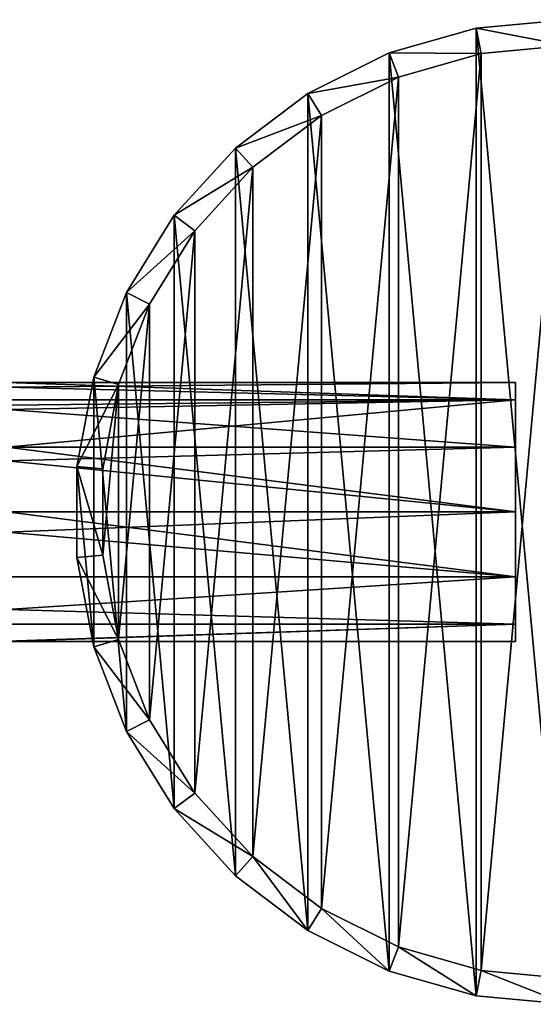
# Model space of a CAD drawing. Header units: millimetres. Extents: x 1804 to 4240, y -28 to 27.
# Tile 118 of 143: x 3808 to 3818, y -10 to 9. Entities that reach past the tile are written whole.
import ezdxf

# ---------------------------------------------------------------- set-up
doc = ezdxf.new("R2010")
doc.units = ezdxf.units.MM
doc.header["$LTSCALE"] = 25.4
doc.layers.get('0').update_dxf_attribs({"true_color": 0xff5454})

# ---------------------------------------------------------------- blocks, each defined once
blk = doc.blocks.new('MORE-EYE-7826-7825-7608-LINE.STL')
at = {"color": 18, "true_color": 0x000000}
mesh = blk.add_polyface(dxfattribs=at)
corners = [(2030.217, -3.125, 1341.308), (2029.894, 0.351, 1341.308), (2029.894, -1.402, 1341.308), (2030.217, 2.075, 1341.308), (2030.85, -4.76, 1341.308), (2030.85, 3.709, 1341.308), (2031.773, -6.25, 1341.308), (2031.773, 5.2, 1341.308), (2032.954, -7.546, 1341.308), (2032.954, 6.495, 1341.308), (2034.353, -8.602, 1341.308), (2034.353, 7.552, 1341.308), (2035.922, -9.384, 1341.308), (2035.922, 8.333, 1341.308), (2037.608, -9.864, 1341.308), (2037.608, 8.813, 1341.308), (2039.354, -10.025, 1341.308), (2039.354, 8.975, 1341.308), (2041.1, -9.864, 1341.308), (2041.1, 8.813, 1341.308), (2042.786, -9.384, 1341.308), (2042.786, 8.333, 1341.308), (2044.355, -8.602, 1341.308), (2044.355, 7.552, 1341.308), (2045.754, -7.546, 1341.308), (2045.754, 6.495, 1341.308), (2046.935, -6.25, 1341.308), (2046.935, 5.2, 1341.308), (2047.858, -4.76, 1341.308), (2047.858, 3.709, 1341.308), (2048.491, -3.125, 1341.308), (2048.491, 2.075, 1341.308), (2048.813, -1.402, 1341.308), (2048.813, 0.351, 1341.308)]
mesh.append_faces([[corners[k] for k in face] for face in [(0, 1, 2), (31, 32, 33)]], dxfattribs={"vtx0": -1, "color": 18})
mesh.append_faces([[corners[k] for k in face] for face in [(1, 0, 3), (3, 4, 5), (5, 6, 7), (7, 8, 9), (9, 10, 11), (11, 12, 13), (13, 14, 15), (15, 16, 17), (17, 18, 19), (19, 20, 21), (21, 22, 23), (23, 24, 25), (25, 26, 27), (27, 28, 29), (29, 30, 31)]], dxfattribs={"vtx0": -1, "vtx1": -1, "color": 18})
mesh.append_faces([[corners[k] for k in face] for face in [(3, 0, 4), (5, 4, 6), (7, 6, 8), (9, 8, 10), (11, 10, 12), (13, 12, 14), (15, 14, 16), (17, 16, 18), (19, 18, 20), (21, 20, 22), (23, 22, 24), (25, 24, 26), (27, 26, 28), (29, 28, 30), (31, 30, 32)]], dxfattribs={"vtx0": -1, "vtx2": -1, "color": 18})
mesh = blk.add_polyface(dxfattribs=at)
corners = [(2037.608, 8.813, 1341.308), (2039.354, 8.475, 1317.308), (2037.7, 8.321, 1317.308), (2039.354, 8.975, 1341.308)]
mesh.append_faces([[corners[k] for k in face] for face in [(0, 1, 2), (1, 0, 3)]], dxfattribs={"vtx0": -1, "color": 18})
mesh = blk.add_polyface(dxfattribs=at)
corners = [(2035.922, 8.333, 1341.308), (2037.7, 8.321, 1317.308), (2036.103, 7.867, 1317.308), (2037.608, 8.813, 1341.308)]
mesh.append_faces([[corners[k] for k in face] for face in [(0, 1, 2), (1, 0, 3)]], dxfattribs={"vtx0": -1, "color": 18})
mesh = blk.add_polyface(dxfattribs=at)
corners = [(2030.698, 1.938, 1317.308), (2030.392, -1.356, 1317.308), (2030.392, 0.305, 1317.308), (2030.698, -2.988, 1317.308), (2031.297, 3.486, 1317.308), (2031.297, -4.537, 1317.308), (2032.172, 4.898, 1317.308), (2032.172, -5.949, 1317.308), (2033.291, 6.126, 1317.308), (2033.291, -7.176, 1317.308), (2034.616, 7.127, 1317.308), (2034.616, -8.177, 1317.308), (2036.103, 7.867, 1317.308), (2036.103, -8.918, 1317.308), (2037.7, 8.321, 1317.308), (2037.7, -9.372, 1317.308), (2039.354, 8.475, 1317.308), (2039.354, -9.525, 1317.308), (2041.008, 8.321, 1317.308), (2041.008, -9.372, 1317.308), (2042.605, 7.867, 1317.308), (2042.605, -8.918, 1317.308), (2044.092, 7.127, 1317.308), (2044.092, -8.177, 1317.308), (2045.417, 6.126, 1317.308), (2045.417, -7.176, 1317.308), (2046.536, 4.898, 1317.308), (2046.536, -5.949, 1317.308), (2047.41, 3.486, 1317.308), (2047.41, -4.537, 1317.308), (2048.01, 1.938, 1317.308), (2048.01, -2.988, 1317.308), (2048.315, 0.305, 1317.308), (2048.315, -1.356, 1317.308)]
mesh.append_faces([[corners[k] for k in face] for face in [(0, 1, 2), (31, 32, 33)]], dxfattribs={"vtx0": -1, "color": 18})
mesh.append_faces([[corners[k] for k in face] for face in [(1, 0, 3), (3, 4, 5), (5, 6, 7), (7, 8, 9), (9, 10, 11), (11, 12, 13), (13, 14, 15), (15, 16, 17), (17, 18, 19), (19, 20, 21), (21, 22, 23), (23, 24, 25), (25, 26, 27), (27, 28, 29), (29, 30, 31)]], dxfattribs={"vtx0": -1, "vtx1": -1, "color": 18})
mesh.append_faces([[corners[k] for k in face] for face in [(3, 0, 4), (5, 4, 6), (7, 6, 8), (9, 8, 10), (11, 10, 12), (13, 12, 14), (15, 14, 16), (17, 16, 18), (19, 18, 20), (21, 20, 22), (23, 22, 24), (25, 24, 26), (27, 26, 28), (29, 28, 30), (31, 30, 32)]], dxfattribs={"vtx0": -1, "vtx2": -1, "color": 18})
mesh = blk.add_polyface(dxfattribs=at)
corners = [(2034.353, 7.552, 1341.308), (2036.103, 7.867, 1317.308), (2034.616, 7.127, 1317.308), (2035.922, 8.333, 1341.308)]
mesh.append_faces([[corners[k] for k in face] for face in [(0, 1, 2), (1, 0, 3)]], dxfattribs={"vtx0": -1, "color": 18})
mesh = blk.add_polyface(dxfattribs=at)
corners = [(2032.954, 6.495, 1341.308), (2034.616, 7.127, 1317.308), (2033.291, 6.126, 1317.308), (2034.353, 7.552, 1341.308)]
mesh.append_faces([[corners[k] for k in face] for face in [(0, 1, 2), (1, 0, 3)]], dxfattribs={"vtx0": -1, "color": 18})
mesh = blk.add_polyface(dxfattribs=at)
corners = [(2031.773, 5.2, 1341.308), (2033.291, 6.126, 1317.308), (2032.172, 4.898, 1317.308), (2032.954, 6.495, 1341.308)]
mesh.append_faces([[corners[k] for k in face] for face in [(0, 1, 2), (1, 0, 3)]], dxfattribs={"vtx0": -1, "color": 18})
mesh = blk.add_polyface(dxfattribs=at)
corners = [(2030.85, 3.709, 1341.308), (2032.172, 4.898, 1317.308), (2031.297, 3.486, 1317.308), (2031.773, 5.2, 1341.308)]
mesh.append_faces([[corners[k] for k in face] for face in [(0, 1, 2), (1, 0, 3)]], dxfattribs={"vtx0": -1, "color": 18})
mesh = blk.add_polyface(dxfattribs=at)
corners = [(2030.217, 2.075, 1341.308), (2031.297, 3.486, 1317.308), (2030.698, 1.938, 1317.308), (2030.85, 3.709, 1341.308)]
mesh.append_faces([[corners[k] for k in face] for face in [(0, 1, 2), (1, 0, 3)]], dxfattribs={"vtx0": -1, "color": 18})
mesh = blk.add_polyface(dxfattribs=at)
corners = [(2028.536, 1.975, 1329.851), (2038.363, 1.64, 1328.601), (2028.536, 1.64, 1328.601), (2038.363, 1.975, 1329.851)]
mesh.append_faces([[corners[k] for k in face] for face in [(0, 1, 2), (1, 0, 3)]], dxfattribs={"vtx0": -1, "color": 18})
mesh = blk.add_polyface(dxfattribs=at)
corners = [(2028.536, 1.881, 1330.53), (2038.363, 1.975, 1329.851), (2028.536, 1.975, 1329.851)]
mesh.append_faces([[corners[k] for k in face] for face in [(0, 1, 2)]], dxfattribs={"color": 18})
mesh = blk.add_polyface(dxfattribs=at)
corners = [(2038.363, 1.64, 1331.101), (2038.363, 1.975, 1329.851), (2028.536, 1.881, 1330.53)]
mesh.append_faces([[corners[k] for k in face] for face in [(0, 1, 2)]], dxfattribs={"color": 18})
mesh = blk.add_polyface(dxfattribs=at)
corners = [(2029.894, 0.351, 1341.308), (2030.698, 1.938, 1317.308), (2030.392, 0.305, 1317.308), (2030.217, 2.075, 1341.308)]
mesh.append_faces([[corners[k] for k in face] for face in [(0, 1, 2), (1, 0, 3)]], dxfattribs={"vtx0": -1, "color": 18})
mesh = blk.add_polyface(dxfattribs=at)
corners = [(2038.363, -2.69, 1328.601), (2038.363, -2.69, 1331.101), (2038.363, -3.025, 1329.851), (2038.363, -1.775, 1327.686), (2038.363, -1.775, 1332.016), (2038.363, -0.525, 1327.351), (2038.363, -0.525, 1332.351), (2038.363, 0.725, 1327.686), (2038.363, 0.725, 1332.016), (2038.363, 1.64, 1328.601), (2038.363, 1.64, 1331.101), (2038.363, 1.975, 1329.851)]
mesh.append_faces([[corners[k] for k in face] for face in [(0, 1, 2), (10, 9, 11)]], dxfattribs={"vtx0": -1, "color": 18})
mesh.append_faces([[corners[k] for k in face] for face in [(1, 3, 4), (4, 5, 6), (6, 7, 8), (8, 9, 10)]], dxfattribs={"vtx0": -1, "vtx1": -1, "color": 18})
mesh.append_faces([[corners[k] for k in face] for face in [(1, 0, 3), (4, 3, 5), (6, 5, 7), (8, 7, 9)]], dxfattribs={"vtx0": -1, "vtx2": -1, "color": 18})
mesh = blk.add_polyface(dxfattribs=at)
corners = [(2038.363, 1.64, 1331.101), (2028.536, 1.881, 1330.53), (2028.536, 1.64, 1331.101)]
mesh.append_faces([[corners[k] for k in face] for face in [(0, 1, 2)]], dxfattribs={"color": 18})
mesh = blk.add_polyface(dxfattribs=at)
corners = [(2038.363, 1.64, 1331.101), (2028.536, 1.452, 1331.381), (2038.363, 0.725, 1332.016)]
mesh.append_faces([[corners[k] for k in face] for face in [(0, 1, 2)]], dxfattribs={"color": 18})
mesh = blk.add_polyface(dxfattribs=at)
corners = [(2028.536, 1.452, 1331.381), (2038.363, 1.64, 1331.101), (2028.536, 1.539, 1331.262)]
mesh.append_faces([[corners[k] for k in face] for face in [(0, 1, 2)]], dxfattribs={"color": 18})
mesh = blk.add_polyface(dxfattribs=at)
corners = [(2038.363, 1.64, 1328.601), (2028.536, 0.725, 1327.686), (2028.536, 1.64, 1328.601), (2038.363, 0.725, 1327.686)]
mesh.append_faces([[corners[k] for k in face] for face in [(0, 1, 2), (1, 0, 3)]], dxfattribs={"vtx0": -1, "color": 18})
mesh = blk.add_polyface(dxfattribs=at)
corners = [(2028.536, 1.539, 1331.262), (2038.363, 1.64, 1331.101), (2028.536, 1.64, 1331.101)]
mesh.append_faces([[corners[k] for k in face] for face in [(0, 1, 2)]], dxfattribs={"color": 18})
mesh = blk.add_polyface(dxfattribs=at)
corners = [(2038.363, 0.725, 1332.016), (2028.536, 1.452, 1331.381), (2028.536, 0.725, 1332.016)]
mesh.append_faces([[corners[k] for k in face] for face in [(0, 1, 2)]], dxfattribs={"color": 18})
mesh = blk.add_polyface(dxfattribs=at)
corners = [(2038.363, -0.525, 1327.351), (2028.536, 0.461, 1327.554), (2038.363, 0.725, 1327.686)]
mesh.append_faces([[corners[k] for k in face] for face in [(0, 1, 2)]], dxfattribs={"color": 18})
mesh = blk.add_polyface(dxfattribs=at)
corners = [(2038.363, -0.525, 1332.351), (2028.536, 0.725, 1332.016), (2028.536, -0.525, 1332.351), (2038.363, 0.725, 1332.016)]
mesh.append_faces([[corners[k] for k in face] for face in [(0, 1, 2), (1, 0, 3)]], dxfattribs={"vtx0": -1, "color": 18})
mesh = blk.add_polyface(dxfattribs=at)
corners = [(2038.363, 0.725, 1327.686), (2028.536, 0.461, 1327.554), (2028.536, 0.725, 1327.686)]
mesh.append_faces([[corners[k] for k in face] for face in [(0, 1, 2)]], dxfattribs={"color": 18})
mesh = blk.add_polyface(dxfattribs=at)
corners = [(2038.363, -0.525, 1327.351), (2028.536, -0.525, 1327.351), (2028.536, 0.461, 1327.554)]
mesh.append_faces([[corners[k] for k in face] for face in [(0, 1, 2)]], dxfattribs={"color": 18})
mesh = blk.add_polyface(dxfattribs=at)
corners = [(2029.894, 0.351, 1341.308), (2030.392, -1.356, 1317.308), (2029.894, -1.402, 1341.308), (2030.392, 0.305, 1317.308)]
mesh.append_faces([[corners[k] for k in face] for face in [(0, 1, 2), (1, 0, 3)]], dxfattribs={"vtx0": -1, "color": 18})
mesh = blk.add_polyface(dxfattribs=at)
corners = [(2038.363, -0.525, 1327.351), (2028.536, -0.917, 1327.382), (2028.536, -0.525, 1327.351)]
mesh.append_faces([[corners[k] for k in face] for face in [(0, 1, 2)]], dxfattribs={"color": 18})
mesh = blk.add_polyface(dxfattribs=at)
corners = [(2038.363, -1.775, 1327.686), (2028.536, -0.917, 1327.382), (2038.363, -0.525, 1327.351)]
mesh.append_faces([[corners[k] for k in face] for face in [(0, 1, 2)]], dxfattribs={"color": 18})
mesh = blk.add_polyface(dxfattribs=at)
corners = [(2038.363, -1.775, 1332.016), (2028.536, -0.525, 1332.351), (2028.536, -1.775, 1332.016), (2038.363, -0.525, 1332.351)]
mesh.append_faces([[corners[k] for k in face] for face in [(0, 1, 2), (1, 0, 3)]], dxfattribs={"vtx0": -1, "color": 18})
mesh = blk.add_polyface(dxfattribs=at)
corners = [(2038.363, -1.775, 1327.686), (2028.536, -1.775, 1327.686), (2028.536, -0.917, 1327.382)]
mesh.append_faces([[corners[k] for k in face] for face in [(0, 1, 2)]], dxfattribs={"color": 18})
mesh = blk.add_polyface(dxfattribs=at)
corners = [(2029.894, -1.402, 1341.308), (2030.698, -2.988, 1317.308), (2030.217, -3.125, 1341.308), (2030.392, -1.356, 1317.308)]
mesh.append_faces([[corners[k] for k in face] for face in [(0, 1, 2), (1, 0, 3)]], dxfattribs={"vtx0": -1, "color": 18})
mesh = blk.add_polyface(dxfattribs=at)
corners = [(2038.363, -1.775, 1327.686), (2028.536, -2.407, 1328.205), (2028.536, -1.775, 1327.686)]
mesh.append_faces([[corners[k] for k in face] for face in [(0, 1, 2)]], dxfattribs={"color": 18})
mesh = blk.add_polyface(dxfattribs=at)
corners = [(2038.363, -2.69, 1328.601), (2028.536, -2.407, 1328.205), (2038.363, -1.775, 1327.686)]
mesh.append_faces([[corners[k] for k in face] for face in [(0, 1, 2)]], dxfattribs={"color": 18})
mesh = blk.add_polyface(dxfattribs=at)
corners = [(2038.363, -1.775, 1332.016), (2028.536, -2.408, 1331.496), (2038.363, -2.69, 1331.101)]
mesh.append_faces([[corners[k] for k in face] for face in [(0, 1, 2)]], dxfattribs={"color": 18})
mesh = blk.add_polyface(dxfattribs=at)
corners = [(2038.363, -1.775, 1332.016), (2028.536, -1.775, 1332.016), (2028.536, -2.408, 1331.496)]
mesh.append_faces([[corners[k] for k in face] for face in [(0, 1, 2)]], dxfattribs={"color": 18})
mesh = blk.add_polyface(dxfattribs=at)
corners = [(2028.536, -2.69, 1328.601), (2028.536, -2.407, 1328.205), (2038.363, -2.69, 1328.601)]
mesh.append_faces([[corners[k] for k in face] for face in [(0, 1, 2)]], dxfattribs={"color": 18})
mesh = blk.add_polyface(dxfattribs=at)
corners = [(2028.536, -2.408, 1331.496), (2028.536, -2.69, 1331.101), (2038.363, -2.69, 1331.101)]
mesh.append_faces([[corners[k] for k in face] for face in [(0, 1, 2)]], dxfattribs={"color": 18})
mesh = blk.add_polyface(dxfattribs=at)
corners = [(2028.536, -3.018, 1329.667), (2028.536, -2.69, 1328.601), (2038.363, -2.69, 1328.601)]
mesh.append_faces([[corners[k] for k in face] for face in [(0, 1, 2)]], dxfattribs={"color": 18})
mesh = blk.add_polyface(dxfattribs=at)
corners = [(2038.363, -3.025, 1329.851), (2028.536, -3.018, 1329.667), (2038.363, -2.69, 1328.601)]
mesh.append_faces([[corners[k] for k in face] for face in [(0, 1, 2)]], dxfattribs={"color": 18})
mesh = blk.add_polyface(dxfattribs=at)
corners = [(2038.363, -2.69, 1331.101), (2028.536, -3.025, 1329.851), (2038.363, -3.025, 1329.851), (2028.536, -2.69, 1331.101)]
mesh.append_faces([[corners[k] for k in face] for face in [(0, 1, 2), (1, 0, 3)]], dxfattribs={"vtx0": -1, "color": 18})
mesh = blk.add_polyface(dxfattribs=at)
corners = [(2028.536, -3.025, 1329.851), (2028.536, -3.018, 1329.667), (2038.363, -3.025, 1329.851)]
mesh.append_faces([[corners[k] for k in face] for face in [(0, 1, 2)]], dxfattribs={"color": 18})
mesh = blk.add_polyface(dxfattribs=at)
corners = [(2030.217, -3.125, 1341.308), (2031.297, -4.537, 1317.308), (2030.85, -4.76, 1341.308), (2030.698, -2.988, 1317.308)]
mesh.append_faces([[corners[k] for k in face] for face in [(0, 1, 2), (1, 0, 3)]], dxfattribs={"vtx0": -1, "color": 18})
mesh = blk.add_polyface(dxfattribs=at)
corners = [(2030.85, -4.76, 1341.308), (2032.172, -5.949, 1317.308), (2031.773, -6.25, 1341.308), (2031.297, -4.537, 1317.308)]
mesh.append_faces([[corners[k] for k in face] for face in [(0, 1, 2), (1, 0, 3)]], dxfattribs={"vtx0": -1, "color": 18})
mesh = blk.add_polyface(dxfattribs=at)
corners = [(2031.773, -6.25, 1341.308), (2033.291, -7.176, 1317.308), (2032.954, -7.546, 1341.308), (2032.172, -5.949, 1317.308)]
mesh.append_faces([[corners[k] for k in face] for face in [(0, 1, 2), (1, 0, 3)]], dxfattribs={"vtx0": -1, "color": 18})
mesh = blk.add_polyface(dxfattribs=at)
corners = [(2034.353, -8.602, 1341.308), (2033.291, -7.176, 1317.308), (2034.616, -8.177, 1317.308), (2032.954, -7.546, 1341.308)]
mesh.append_faces([[corners[k] for k in face] for face in [(0, 1, 2), (1, 0, 3)]], dxfattribs={"vtx0": -1, "color": 18})
mesh = blk.add_polyface(dxfattribs=at)
corners = [(2035.922, -9.384, 1341.308), (2034.616, -8.177, 1317.308), (2036.103, -8.918, 1317.308), (2034.353, -8.602, 1341.308)]
mesh.append_faces([[corners[k] for k in face] for face in [(0, 1, 2), (1, 0, 3)]], dxfattribs={"vtx0": -1, "color": 18})
mesh = blk.add_polyface(dxfattribs=at)
corners = [(2037.608, -9.864, 1341.308), (2036.103, -8.918, 1317.308), (2037.7, -9.372, 1317.308), (2035.922, -9.384, 1341.308)]
mesh.append_faces([[corners[k] for k in face] for face in [(0, 1, 2), (1, 0, 3)]], dxfattribs={"vtx0": -1, "color": 18})
mesh = blk.add_polyface(dxfattribs=at)
corners = [(2039.354, -10.025, 1341.308), (2037.7, -9.372, 1317.308), (2039.354, -9.525, 1317.308), (2037.608, -9.864, 1341.308)]
mesh.append_faces([[corners[k] for k in face] for face in [(0, 1, 2), (1, 0, 3)]], dxfattribs={"vtx0": -1, "color": 18})

msp = doc.modelspace()

# ---------------------------------------------------------------- block references
at = {"color": 0}
msp.add_blockref('MORE-EYE-7826-7825-7608-LINE.STL', (1779.4, 0, -34.1), dxfattribs=at)

doc.saveas('drawing.dxf')
